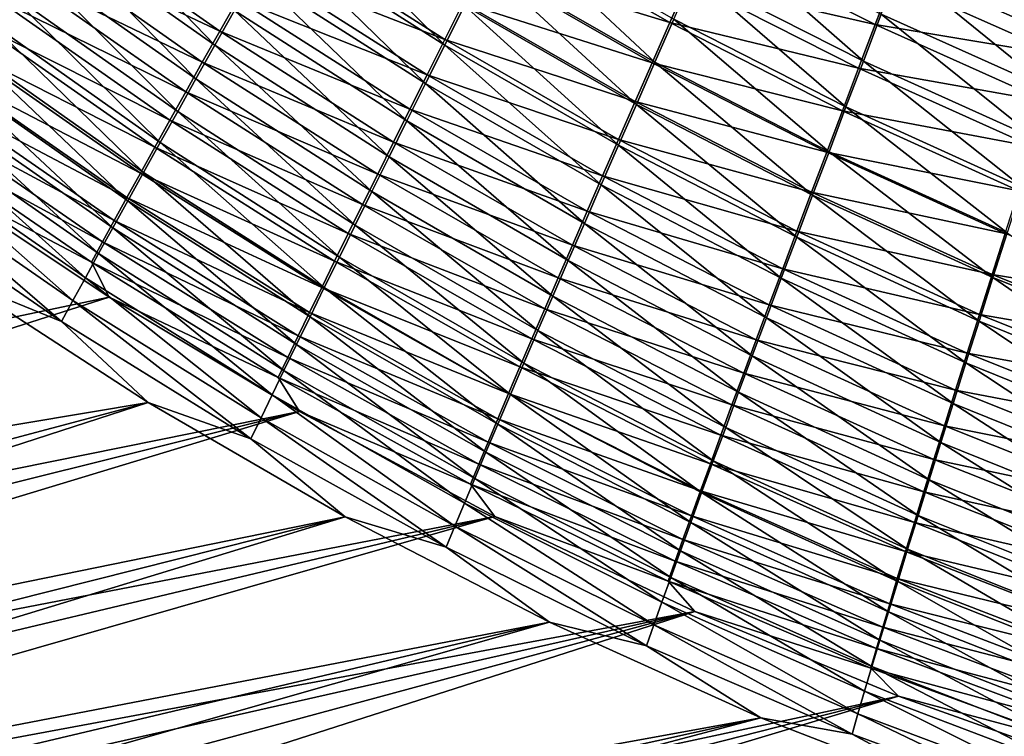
# Model space of a CAD drawing. Header units: metres. Extents: x -901 to 901, y -486 to 401.
# Tile 53 of 256: x -524 to -484, y -273 to -244. Entities that reach past the tile are written whole.
import ezdxf

# ---------------------------------------------------------------- set-up
doc = ezdxf.new("R2010")
doc.units = ezdxf.units.M

msp = doc.modelspace()

# ---------------------------------------------------------------- linework, layer by layer
at = {"layer": 'top0'}
for points in [[(-523.226624, -240.121307, -476.243011), (-522.350708, -238.736771, -477.757965), (-516.282898, -245.026184, -475.822083)], [(-522.350708, -238.736771, -477.757965), (-515.473999, -243.591385, -477.37973), (-516.282898, -245.026184, -475.822083)], [(-513.772522, -240.582535, -480.311249), (-512.88208, -239.012299, -481.681366), (-506.824066, -245.020935, -479.975922)], [(-512.88208, -239.012299, -481.681366), (-506.007782, -243.39267, -481.388672), (-506.824066, -245.020935, -479.975922)], [(-523.791077, -240.798141, -471.039154), (-516.085449, -244.449326, -472.150879), (-523.014832, -239.568848, -472.588776)], [(-523.014832, -239.568848, -472.588776), (-516.085449, -244.449326, -472.150879), (-515.341919, -243.130615, -473.689087)], [(-488.111511, -241.778336, -487.127808), (-487.342499, -239.768585, -488.178589), (-481.150574, -244.867645, -486.963806)], [(-487.342499, -239.768585, -488.178589), (-480.477081, -242.786377, -488.055115), (-481.150574, -244.867645, -486.963806)], [(-524.072205, -241.460434, -474.670471), (-523.226624, -240.121307, -476.243011), (-517.062439, -246.412064, -474.205627)], [(-523.226624, -240.121307, -476.243011), (-516.282898, -245.026184, -475.822083), (-517.062439, -246.412064, -474.205627)], [(-505.29007, -241.731857, -478.99054), (-497.563904, -244.092087, -480.00415), (-504.488525, -240.140137, -480.270081)], [(-505.16745, -241.719772, -482.733337), (-504.304138, -240.004333, -484.008057), (-498.178925, -245.724518, -482.44928)], [(-504.488525, -240.140137, -480.270081), (-497.563904, -244.092087, -480.00415), (-496.817291, -242.400177, -481.258026)], [(-504.304138, -240.004333, -484.008057), (-497.396332, -243.946442, -483.766998), (-498.178925, -245.724518, -482.44928)], [(-514.636841, -242.109528, -478.87677), (-513.772522, -240.582535, -480.311249), (-507.615356, -246.602524, -478.497101)], [(-514.570435, -241.765381, -475.171387), (-506.823456, -244.786087, -476.239014), (-513.772034, -240.355438, -476.595947)], [(-513.772522, -240.582535, -480.311249), (-506.824066, -245.020935, -479.975922), (-507.615356, -246.602524, -478.497101)], [(-513.772034, -240.355438, -476.595947), (-506.823456, -244.786087, -476.239014), (-506.068695, -243.281158, -477.64621)], [(-496.592957, -242.124893, -485.011017), (-495.769958, -240.262466, -486.17984), (-489.599304, -245.679123, -484.784821)], [(-495.769958, -240.262466, -486.17984), (-488.864136, -243.749435, -485.996002), (-489.599304, -245.679123, -484.784821)], [(-524.536255, -241.980911, -469.43808), (-516.799988, -245.719696, -470.558472), (-523.791077, -240.798141, -471.039154)], [(-523.791077, -240.798141, -471.039154), (-516.799988, -245.719696, -470.558472), (-516.085449, -244.449326, -472.150879)], [(-496.817291, -242.400177, -481.258026), (-489.114594, -244.175537, -482.230927), (-496.050903, -240.666946, -482.441742)], [(-496.050903, -240.666946, -482.441742), (-489.114594, -244.175537, -482.230927), (-488.413116, -242.339294, -483.383392)], [(-524.88623, -242.752411, -473.042084), (-524.072205, -241.460434, -474.670471), (-517.811646, -247.747101, -472.532257)], [(-524.072205, -241.460434, -474.670471), (-517.062439, -246.412064, -474.205627), (-517.811646, -247.747101, -472.532257)], [(-515.341919, -243.130615, -473.689087), (-507.553406, -246.244705, -474.770874), (-514.570435, -241.765381, -475.171387)], [(-514.570435, -241.765381, -475.171387), (-507.553406, -246.244705, -474.770874), (-506.823456, -244.786087, -476.239014)], [(-506.068695, -243.281158, -477.64621), (-498.289642, -245.740295, -478.681702), (-505.29007, -241.731857, -478.99054)], [(-506.007782, -243.39267, -481.388672), (-505.16745, -241.719772, -482.733337), (-498.939667, -247.45665, -481.059509)], [(-505.29007, -241.731857, -478.99054), (-498.289642, -245.740295, -478.681702), (-497.563904, -244.092087, -480.00415)], [(-505.16745, -241.719772, -482.733337), (-498.178925, -245.724518, -482.44928), (-498.939667, -247.45665, -481.059509)], [(-488.864136, -243.749435, -485.996002), (-488.111511, -241.778336, -487.127808), (-481.808838, -246.907104, -485.788452)], [(-488.111511, -241.778336, -487.127808), (-481.150574, -244.867645, -486.963806), (-481.808838, -246.907104, -485.788452)], [(-525.249329, -243.115524, -467.787384), (-517.484558, -246.939926, -468.913727), (-524.536255, -241.980911, -469.43808)], [(-524.536255, -241.980911, -469.43808), (-517.484558, -246.939926, -468.913727), (-516.799988, -245.719696, -470.558472)], [(-515.473999, -243.591385, -477.37973), (-514.636841, -242.109528, -478.87677), (-508.380554, -248.135406, -476.954224)], [(-514.636841, -242.109528, -478.87677), (-507.615356, -246.602524, -478.497101), (-508.380554, -248.135406, -476.954224)], [(-497.396332, -243.946442, -483.766998), (-496.592957, -242.124893, -485.011017), (-490.315948, -247.564606, -483.495911)], [(-496.592957, -242.124893, -485.011017), (-489.599304, -245.679123, -484.784821), (-490.315948, -247.564606, -483.495911)], [(-497.563904, -244.092087, -480.00415), (-489.798401, -245.969757, -481.004486), (-496.817291, -242.400177, -481.258026)], [(-496.817291, -242.400177, -481.258026), (-489.798401, -245.969757, -481.004486), (-489.114594, -244.175537, -482.230927)], [(-489.114594, -244.175537, -482.230927), (-481.412079, -245.45546, -483.190369), (-488.413116, -242.339294, -483.383392)], [(-488.413116, -242.339294, -483.383392), (-481.412079, -245.45546, -483.190369), (-480.783844, -243.514618, -484.308777)], [(-525.667664, -243.995438, -471.35965), (-524.88623, -242.752411, -473.042084), (-518.529297, -249.029388, -470.803864)], [(-524.88623, -242.752411, -473.042084), (-517.811646, -247.747101, -472.532257), (-518.529297, -249.029388, -470.803864)], [(-525.929321, -244.200546, -466.089661), (-518.138184, -248.108276, -467.218506), (-525.249329, -243.115524, -467.787384)], [(-525.249329, -243.115524, -467.787384), (-518.138184, -248.108276, -467.218506), (-517.484558, -246.939926, -468.913727)], [(-516.085449, -244.449326, -472.150879), (-508.257568, -247.655075, -473.243622), (-515.341919, -243.130615, -473.689087)], [(-515.341919, -243.130615, -473.689087), (-508.257568, -247.655075, -473.243622), (-507.553406, -246.244705, -474.770874)], [(-506.824066, -245.020935, -479.975922), (-506.007782, -243.39267, -481.388672), (-499.677521, -249.140564, -479.599701)], [(-506.823456, -244.786087, -476.239014), (-498.993622, -247.342667, -477.292603), (-506.068695, -243.281158, -477.64621)], [(-506.068695, -243.281158, -477.64621), (-498.993622, -247.342667, -477.292603), (-498.289642, -245.740295, -478.681702)], [(-506.007782, -243.39267, -481.388672), (-498.939667, -247.45665, -481.059509), (-499.677521, -249.140564, -479.599701)], [(-516.282898, -245.026184, -475.822083), (-515.473999, -243.591385, -477.37973), (-509.118713, -249.617554, -475.349274)], [(-515.473999, -243.591385, -477.37973), (-508.380554, -248.135406, -476.954224), (-509.118713, -249.617554, -475.349274)], [(-489.599304, -245.679123, -484.784821), (-488.864136, -243.749435, -485.996002), (-482.450867, -248.901764, -484.530853)], [(-488.864136, -243.749435, -485.996002), (-481.808838, -246.907104, -485.788452), (-482.450867, -248.901764, -484.530853)], [(-526.575439, -245.234619, -464.347626), (-518.759949, -249.223236, -465.475616), (-525.929321, -244.200546, -466.089661)], [(-526.415283, -245.187805, -469.625122), (-525.667664, -243.995438, -471.35965), (-519.214478, -250.257111, -469.022491)], [(-525.929321, -244.200546, -466.089661), (-518.759949, -249.223236, -465.475616), (-518.138184, -248.108276, -467.218506)], [(-525.667664, -243.995438, -471.35965), (-518.529297, -249.029388, -470.803864), (-519.214478, -250.257111, -469.022491)], [(-498.289642, -245.740295, -478.681702), (-490.463593, -247.719299, -479.705627), (-497.563904, -244.092087, -480.00415)], [(-498.178925, -245.724518, -482.44928), (-497.396332, -243.946442, -483.766998), (-491.013031, -249.403107, -482.13092)], [(-497.563904, -244.092087, -480.00415), (-490.463593, -247.719299, -479.705627), (-489.798401, -245.969757, -481.004486)], [(-497.396332, -243.946442, -483.766998), (-490.315948, -247.564606, -483.495911), (-491.013031, -249.403107, -482.13092)], [(-489.798401, -245.969757, -481.004486), (-482.024841, -247.353699, -481.993683), (-489.114594, -244.175537, -482.230927)], [(-489.114594, -244.175537, -482.230927), (-482.024841, -247.353699, -481.993683), (-481.412079, -245.45546, -483.190369)], [(-516.799988, -245.719696, -470.558472), (-508.934937, -249.015289, -471.65921), (-516.085449, -244.449326, -472.150879)], [(-516.085449, -244.449326, -472.150879), (-508.934937, -249.015289, -471.65921), (-508.257568, -247.655075, -473.243622)], [(-517.062439, -246.412064, -474.205627), (-516.282898, -245.026184, -475.822083), (-509.828766, -251.046921, -473.684235)], [(-516.282898, -245.026184, -475.822083), (-509.118713, -249.617554, -475.349274), (-509.828766, -251.046921, -473.684235)], [(-507.615356, -246.602524, -478.497101), (-506.824066, -245.020935, -479.975922), (-500.391571, -250.774094, -478.071991)], [(-507.553406, -246.244705, -474.770874), (-499.674896, -248.897125, -475.838928), (-506.823456, -244.786087, -476.239014)], [(-506.824066, -245.020935, -479.975922), (-499.677521, -249.140564, -479.599701), (-500.391571, -250.774094, -478.071991)], [(-506.823456, -244.786087, -476.239014), (-499.674896, -248.897125, -475.838928), (-498.993622, -247.342667, -477.292603)], [(-527.186829, -246.216354, -462.563995), (-519.349121, -250.283371, -463.687897), (-526.575439, -245.234619, -464.347626)], [(-527.128296, -246.328033, -467.841156), (-526.415283, -245.187805, -469.625122), (-519.866272, -251.428696, -467.190979)], [(-526.575439, -245.234619, -464.347626), (-519.349121, -250.283371, -463.687897), (-518.759949, -249.223236, -465.475616)], [(-526.415283, -245.187805, -469.625122), (-519.214478, -250.257111, -469.022491), (-519.866272, -251.428696, -467.190979)], [(-517.484558, -246.939926, -468.913727), (-509.584564, -250.32338, -470.019531), (-516.799988, -245.719696, -470.558472)], [(-516.799988, -245.719696, -470.558472), (-509.584564, -250.32338, -470.019531), (-508.934937, -249.015289, -471.65921)], [(-498.993622, -247.342667, -477.292603), (-491.109131, -249.421616, -478.335999), (-498.289642, -245.740295, -478.681702)], [(-498.939667, -247.45665, -481.059509), (-498.178925, -245.724518, -482.44928), (-491.689545, -251.191956, -480.691589)], [(-498.289642, -245.740295, -478.681702), (-491.109131, -249.421616, -478.335999), (-490.463593, -247.719299, -479.705627)], [(-498.178925, -245.724518, -482.44928), (-491.013031, -249.403107, -482.13092), (-491.689545, -251.191956, -480.691589)], [(-490.315948, -247.564606, -483.495911), (-489.599304, -245.679123, -484.784821), (-483.075714, -250.848648, -483.19278)], [(-489.599304, -245.679123, -484.784821), (-482.450867, -248.901764, -484.530853), (-483.075714, -250.848648, -483.19278)], [(-527.762573, -247.144394, -460.741486), (-519.904846, -251.287231, -461.858215), (-527.186829, -246.216354, -462.563995)], [(-527.186829, -246.216354, -462.563995), (-519.904846, -251.287231, -461.858215), (-519.349121, -250.283371, -463.687897)], [(-508.257568, -247.655075, -473.243622), (-500.33255, -250.401627, -474.322693), (-507.553406, -246.244705, -474.770874)], [(-507.553406, -246.244705, -474.770874), (-500.33255, -250.401627, -474.322693), (-499.674896, -248.897125, -475.838928)], [(-490.463593, -247.719299, -479.705627), (-482.621216, -249.206497, -480.720428), (-489.798401, -245.969757, -481.004486)], [(-489.798401, -245.969757, -481.004486), (-482.621216, -249.206497, -480.720428), (-482.024841, -247.353699, -481.993683)], [(-527.805725, -247.414642, -466.01062), (-527.128296, -246.328033, -467.841156), (-520.483826, -252.542587, -465.312408)], [(-527.128296, -246.328033, -467.841156), (-519.866272, -251.428696, -467.190979), (-520.483826, -252.542587, -465.312408)], [(-517.811646, -247.747101, -472.532257), (-517.062439, -246.412064, -474.205627), (-510.509705, -252.421494, -471.961121)], [(-517.062439, -246.412064, -474.205627), (-509.828766, -251.046921, -473.684235), (-510.509705, -252.421494, -471.961121)], [(-508.380554, -248.135406, -476.954224), (-507.615356, -246.602524, -478.497101), (-501.080872, -252.355057, -476.478577)], [(-507.615356, -246.602524, -478.497101), (-500.391571, -250.774094, -478.071991), (-501.080872, -252.355057, -476.478577)], [(-518.138184, -248.108276, -467.218506), (-510.205475, -251.577438, -468.326477), (-517.484558, -246.939926, -468.913727)], [(-517.484558, -246.939926, -468.913727), (-510.205475, -251.577438, -468.326477), (-509.584564, -250.32338, -470.019531)], [(-528.446655, -248.446228, -464.136414), (-527.805725, -247.414642, -466.01062), (-521.066345, -253.597305, -463.389771)], [(-528.301941, -248.017349, -458.882874), (-520.426392, -252.233383, -459.989532), (-527.762573, -247.144394, -460.741486)], [(-527.805725, -247.414642, -466.01062), (-520.483826, -252.542587, -465.312408), (-521.066345, -253.597305, -463.389771)], [(-527.762573, -247.144394, -460.741486), (-520.426392, -252.233383, -459.989532), (-519.904846, -251.287231, -461.858215)], [(-499.677521, -249.140564, -479.599701), (-498.939667, -247.45665, -481.059509), (-492.344543, -252.928711, -479.180084)], [(-499.674896, -248.897125, -475.838928), (-491.734192, -251.074417, -476.897736), (-498.993622, -247.342667, -477.292603)], [(-498.993622, -247.342667, -477.292603), (-491.734192, -251.074417, -476.897736), (-491.109131, -249.421616, -478.335999)], [(-498.939667, -247.45665, -481.059509), (-491.689545, -251.191956, -480.691589), (-492.344543, -252.928711, -479.180084)], [(-518.529297, -249.029388, -470.803864), (-517.811646, -247.747101, -472.532257), (-511.160522, -253.739212, -470.181946)], [(-517.811646, -247.747101, -472.532257), (-510.509705, -252.421494, -471.961121), (-511.160522, -253.739212, -470.181946)], [(-508.934937, -249.015289, -471.65921), (-500.965729, -251.854065, -472.745911), (-508.257568, -247.655075, -473.243622)], [(-508.257568, -247.655075, -473.243622), (-500.965729, -251.854065, -472.745911), (-500.33255, -250.401627, -474.322693)], [(-491.109131, -249.421616, -478.335999), (-483.200317, -251.011002, -479.372284), (-490.463593, -247.719299, -479.705627)], [(-491.013031, -249.403107, -482.13092), (-490.315948, -247.564606, -483.495911), (-483.682465, -252.744736, -481.776031)], [(-490.463593, -247.719299, -479.705627), (-483.200317, -251.011002, -479.372284), (-482.621216, -249.206497, -480.720428)], [(-490.315948, -247.564606, -483.495911), (-483.075714, -250.848648, -483.19278), (-483.682465, -252.744736, -481.776031)], [(-528.804016, -248.833862, -456.990875), (-520.912964, -253.120361, -458.084686), (-528.301941, -248.017349, -458.882874)], [(-528.301941, -248.017349, -458.882874), (-520.912964, -253.120361, -458.084686), (-520.426392, -252.233383, -459.989532)], [(-518.759949, -249.223236, -465.475616), (-510.796783, -252.775589, -466.582153), (-518.138184, -248.108276, -467.218506)], [(-518.138184, -248.108276, -467.218506), (-510.796783, -252.775589, -466.582153), (-510.205475, -251.577438, -468.326477)], [(-509.118713, -249.617554, -475.349274), (-508.380554, -248.135406, -476.954224), (-501.744446, -253.881271, -474.821533)], [(-508.380554, -248.135406, -476.954224), (-501.080872, -252.355057, -476.478577), (-501.744446, -253.881271, -474.821533)], [(-529.050293, -249.421326, -462.221405), (-528.446655, -248.446228, -464.136414), (-521.612976, -254.591324, -461.426147)], [(-528.446655, -248.446228, -464.136414), (-521.066345, -253.597305, -463.389771), (-521.612976, -254.591324, -461.426147)], [(-528.229431, -250.324661, -454.941284), (-521.36377, -253.946762, -456.146606), (-528.804016, -248.833862, -456.990875)], [(-528.804016, -248.833862, -456.990875), (-521.36377, -253.946762, -456.146606), (-520.912964, -253.120361, -458.084686)], [(-519.214478, -250.257111, -469.022491), (-518.529297, -249.029388, -470.803864), (-511.780243, -254.998138, -468.348907)], [(-518.529297, -249.029388, -470.803864), (-511.160522, -253.739212, -470.181946), (-511.780243, -254.998138, -468.348907)], [(-509.584564, -250.32338, -470.019531), (-501.573486, -253.25238, -471.110657), (-508.934937, -249.015289, -471.65921)], [(-508.934937, -249.015289, -471.65921), (-501.573486, -253.25238, -471.110657), (-500.965729, -251.854065, -472.745911)], [(-500.391571, -250.774094, -478.071991), (-499.677521, -249.140564, -479.599701), (-492.977173, -254.611069, -477.598755)], [(-500.33255, -250.401627, -474.322693), (-492.337921, -252.675491, -475.393005), (-499.674896, -248.897125, -475.838928)], [(-499.677521, -249.140564, -479.599701), (-492.344543, -252.928711, -479.180084), (-492.977173, -254.611069, -477.598755)], [(-499.674896, -248.897125, -475.838928), (-492.337921, -252.675491, -475.393005), (-491.734192, -251.074417, -476.897736)], [(-529.615662, -250.338501, -460.268433), (-529.050293, -249.421326, -462.221405), (-522.122864, -255.523132, -459.424561)], [(-529.050293, -249.421326, -462.221405), (-521.612976, -254.591324, -461.426147), (-522.122864, -255.523132, -459.424561)], [(-519.349121, -250.283371, -463.687897), (-511.357666, -253.916245, -464.789429), (-518.759949, -249.223236, -465.475616)], [(-518.759949, -249.223236, -465.475616), (-511.357666, -253.916245, -464.789429), (-510.796783, -252.775589, -466.582153)], [(-491.734192, -251.074417, -476.897736), (-483.76123, -252.76445, -477.95105), (-491.109131, -249.421616, -478.335999)], [(-491.689545, -251.191956, -480.691589), (-491.013031, -249.403107, -482.13092), (-484.270111, -254.587143, -480.28244)], [(-491.109131, -249.421616, -478.335999), (-483.76123, -252.76445, -477.95105), (-483.200317, -251.011002, -479.372284)], [(-491.013031, -249.403107, -482.13092), (-483.682465, -252.744736, -481.776031), (-484.270111, -254.587143, -480.28244)], [(-509.828766, -251.046921, -473.684235), (-509.118713, -249.617554, -475.349274), (-502.381378, -255.350586, -473.103058)], [(-509.118713, -249.617554, -475.349274), (-501.744446, -253.881271, -474.821533), (-502.381378, -255.350586, -473.103058)], [(-520.639526, -255.390823, -454.014771), (-528.229431, -250.324661, -454.941284), (-581.860901, -268.247284, -353.52475)], [(-530.141907, -251.196289, -458.280426), (-529.615662, -250.338501, -460.268433), (-522.595215, -256.391205, -457.388031)], [(-529.615662, -250.338501, -460.268433), (-522.122864, -255.523132, -459.424561), (-522.595215, -256.391205, -457.388031)], [(-528.229431, -250.324661, -454.941284), (-520.639526, -255.390823, -454.014771), (-521.36377, -253.946762, -456.146606)], [(-519.904846, -251.287231, -461.858215), (-511.88739, -254.99791, -462.951355), (-519.349121, -250.283371, -463.687897)], [(-519.866272, -251.428696, -467.190979), (-519.214478, -250.257111, -469.022491), (-512.368042, -256.196625, -466.465027)], [(-519.349121, -250.283371, -463.687897), (-511.88739, -254.99791, -462.951355), (-511.357666, -253.916245, -464.789429)], [(-519.214478, -250.257111, -469.022491), (-511.780243, -254.998138, -468.348907), (-512.368042, -256.196625, -466.465027)], [(-510.205475, -251.577438, -468.326477), (-502.154938, -254.594513, -469.418915), (-509.584564, -250.32338, -470.019531)], [(-509.584564, -250.32338, -470.019531), (-502.154938, -254.594513, -469.418915), (-501.573486, -253.25238, -471.110657)], [(-500.965729, -251.854065, -472.745911), (-492.919495, -254.222595, -473.824005), (-500.33255, -250.401627, -474.322693)], [(-500.33255, -250.401627, -474.322693), (-492.919495, -254.222595, -473.824005), (-492.337921, -252.675491, -475.393005)], [(-510.509705, -252.421494, -471.961121), (-509.828766, -251.046921, -473.684235), (-502.990723, -256.760803, -471.325256)], [(-509.828766, -251.046921, -473.684235), (-502.381378, -255.350586, -473.103058), (-502.990723, -256.760803, -471.325256)], [(-501.080872, -252.355057, -476.478577), (-500.391571, -250.774094, -478.071991), (-493.586578, -256.236694, -475.94989)], [(-500.391571, -250.774094, -478.071991), (-492.977173, -254.611069, -477.598755), (-493.586578, -256.236694, -475.94989)], [(-492.337921, -252.675491, -475.393005), (-484.303162, -254.464386, -476.458984), (-491.734192, -251.074417, -476.897736)], [(-491.734192, -251.074417, -476.897736), (-484.303162, -254.464386, -476.458984), (-483.76123, -252.76445, -477.95105)], [(-522.595215, -256.391205, -457.388031), (-526.829712, -254.661621, -455.796265), (-530.141907, -251.196289, -458.280426)], [(-520.483826, -252.542587, -465.312408), (-519.866272, -251.428696, -467.190979), (-512.923218, -257.333038, -464.533508)], [(-520.426392, -252.233383, -459.989532), (-512.385254, -256.019073, -461.071045), (-519.904846, -251.287231, -461.858215)], [(-519.904846, -251.287231, -461.858215), (-512.385254, -256.019073, -461.071045), (-511.88739, -254.99791, -462.951355)], [(-519.866272, -251.428696, -467.190979), (-512.368042, -256.196625, -466.465027), (-512.923218, -257.333038, -464.533508)], [(-510.796783, -252.775589, -466.582153), (-502.709167, -255.878387, -467.672791), (-510.205475, -251.577438, -468.326477)], [(-510.205475, -251.577438, -468.326477), (-502.709167, -255.878387, -467.672791), (-502.154938, -254.594513, -469.418915)], [(-492.344543, -252.928711, -479.180084), (-491.689545, -251.191956, -480.691589), (-484.83786, -256.373291, -478.714447)], [(-491.689545, -251.191956, -480.691589), (-484.270111, -254.587143, -480.28244), (-484.83786, -256.373291, -478.714447)], [(-501.573486, -253.25238, -471.110657), (-493.478088, -255.713547, -472.192932), (-500.965729, -251.854065, -472.745911)], [(-500.965729, -251.854065, -472.745911), (-493.478088, -255.713547, -472.192932), (-492.919495, -254.222595, -473.824005)], [(-520.912964, -253.120361, -458.084686), (-512.850525, -256.97821, -459.151581), (-520.426392, -252.233383, -459.989532)], [(-520.426392, -252.233383, -459.989532), (-512.850525, -256.97821, -459.151581), (-512.385254, -256.019073, -461.071045)], [(-501.744446, -253.881271, -474.821533), (-501.080872, -252.355057, -476.478577), (-494.171844, -257.803223, -474.235779)], [(-501.080872, -252.355057, -476.478577), (-493.586578, -256.236694, -475.94989), (-494.171844, -257.803223, -474.235779)], [(-521.066345, -253.597305, -463.389771), (-520.483826, -252.542587, -465.312408), (-513.444885, -258.405792, -462.557648)], [(-520.483826, -252.542587, -465.312408), (-512.923218, -257.333038, -464.533508), (-513.444885, -258.405792, -462.557648)], [(-511.357666, -253.916245, -464.789429), (-503.235321, -257.10202, -465.874481), (-510.796783, -252.775589, -466.582153)], [(-511.160522, -253.739212, -470.181946), (-510.509705, -252.421494, -471.961121), (-503.571472, -258.109741, -469.490265)], [(-510.796783, -252.775589, -466.582153), (-503.235321, -257.10202, -465.874481), (-502.709167, -255.878387, -467.672791)], [(-510.509705, -252.421494, -471.961121), (-502.990723, -256.760803, -471.325256), (-503.571472, -258.109741, -469.490265)], [(-492.919495, -254.222595, -473.824005), (-484.825409, -256.108459, -474.898468), (-492.337921, -252.675491, -475.393005)], [(-492.337921, -252.675491, -475.393005), (-484.825409, -256.108459, -474.898468), (-484.303162, -254.464386, -476.458984)], [(-484.303162, -254.464386, -476.458984), (-476.258667, -255.757416, -477.524445), (-483.76123, -252.76445, -477.95105)], [(-484.270111, -254.587143, -480.28244), (-483.682465, -252.744736, -481.776031), (-476.694061, -257.630798, -479.829681)], [(-521.36377, -253.946762, -456.146606), (-513.28241, -257.87381, -457.196014), (-520.912964, -253.120361, -458.084686)], [(-520.912964, -253.120361, -458.084686), (-513.28241, -257.87381, -457.196014), (-512.850525, -256.97821, -459.151581)], [(-492.977173, -254.611069, -477.598755), (-492.344543, -252.928711, -479.180084), (-485.384979, -258.100677, -477.074524)], [(-492.344543, -252.928711, -479.180084), (-484.83786, -256.373291, -478.714447), (-485.384979, -258.100677, -477.074524)], [(-521.612976, -254.591324, -461.426147), (-521.066345, -253.597305, -463.389771), (-513.932373, -259.41333, -460.540619)], [(-521.066345, -253.597305, -463.389771), (-513.444885, -258.405792, -462.557648), (-513.932373, -259.41333, -460.540619)], [(-502.154938, -254.594513, -469.418915), (-494.012848, -257.146088, -470.501953), (-501.573486, -253.25238, -471.110657)], [(-501.573486, -253.25238, -471.110657), (-494.012848, -257.146088, -470.501953), (-493.478088, -255.713547, -472.192932)], [(-520.639526, -255.390823, -454.014771), (-513.680298, -258.704346, -455.207428), (-521.36377, -253.946762, -456.146606)], [(-521.36377, -253.946762, -456.146606), (-513.680298, -258.704346, -455.207428), (-513.28241, -257.87381, -457.196014)], [(-511.88739, -254.99791, -462.951355), (-503.732666, -258.263733, -464.0271), (-511.357666, -253.916245, -464.789429)], [(-511.780243, -254.998138, -468.348907), (-511.160522, -253.739212, -470.181946), (-504.122772, -259.395294, -467.600494)], [(-511.357666, -253.916245, -464.789429), (-503.732666, -258.263733, -464.0271), (-503.235321, -257.10202, -465.874481)], [(-511.160522, -253.739212, -470.181946), (-503.571472, -258.109741, -469.490265), (-504.122772, -259.395294, -467.600494)], [(-502.381378, -255.350586, -473.103058), (-501.744446, -253.881271, -474.821533), (-494.732147, -259.30838, -472.458771)], [(-501.744446, -253.881271, -474.821533), (-494.171844, -257.803223, -474.235779), (-494.732147, -259.30838, -472.458771)], [(-493.478088, -255.713547, -472.192932), (-485.327179, -257.694275, -473.271851), (-492.919495, -254.222595, -473.824005)], [(-492.919495, -254.222595, -473.824005), (-485.327179, -257.694275, -473.271851), (-484.825409, -256.108459, -474.898468)], [(-526.829712, -254.661621, -455.796265), (-519.031982, -259.722626, -454.795502), (-583.460999, -270.520294, -354.721191)], [(-519.031982, -259.722626, -454.795502), (-526.829712, -254.661621, -455.796265), (-522.595215, -256.391205, -457.388031)], [(-522.122864, -255.523132, -459.424561), (-521.612976, -254.591324, -461.426147), (-514.384888, -260.354065, -458.485687)], [(-521.612976, -254.591324, -461.426147), (-513.932373, -259.41333, -460.540619), (-514.384888, -260.354065, -458.485687)], [(-502.709167, -255.878387, -467.672791), (-494.522949, -258.518066, -468.753296), (-502.154938, -254.594513, -469.418915)], [(-502.154938, -254.594513, -469.418915), (-494.522949, -258.518066, -468.753296), (-494.012848, -257.146088, -470.501953)], [(-493.586578, -256.236694, -475.94989), (-492.977173, -254.611069, -477.598755), (-485.910614, -259.766815, -475.365143)], [(-492.977173, -254.611069, -477.598755), (-485.384979, -258.100677, -477.074524), (-485.910614, -259.766815, -475.365143)], [(-484.83786, -256.373291, -478.714447), (-484.270111, -254.587143, -480.28244), (-477.170227, -259.462158, -478.200165)], [(-484.825409, -256.108459, -474.898468), (-476.713318, -257.50058, -475.973785), (-484.303162, -254.464386, -476.458984)], [(-484.303162, -254.464386, -476.458984), (-476.713318, -257.50058, -475.973785), (-476.258667, -255.757416, -477.524445)], [(-484.270111, -254.587143, -480.28244), (-476.694061, -257.630798, -479.829681), (-477.170227, -259.462158, -478.200165)], [(-512.385254, -256.019073, -461.071045), (-504.200562, -259.361938, -462.133881), (-511.88739, -254.99791, -462.951355)], [(-512.368042, -256.196625, -466.465027), (-511.780243, -254.998138, -468.348907), (-504.64389, -260.615753, -465.659149)], [(-511.88739, -254.99791, -462.951355), (-504.200562, -259.361938, -462.133881), (-503.732666, -258.263733, -464.0271)], [(-511.780243, -254.998138, -468.348907), (-504.122772, -259.395294, -467.600494), (-504.64389, -260.615753, -465.659149)], [(-520.639526, -255.390823, -454.014771), (-581.860901, -268.247284, -353.52475), (-574.237183, -272.496643, -353.682404)], [(-512.807922, -260.096436, -452.990753), (-520.639526, -255.390823, -454.014771), (-574.237183, -272.496643, -353.682404)], [(-522.595215, -256.391205, -457.388031), (-522.122864, -255.523132, -459.424561), (-514.801636, -261.226379, -456.396057)], [(-522.122864, -255.523132, -459.424561), (-514.384888, -260.354065, -458.485687), (-514.801636, -261.226379, -456.396057)], [(-520.639526, -255.390823, -454.014771), (-512.807922, -260.096436, -452.990753), (-513.680298, -258.704346, -455.207428)], [(-502.990723, -256.760803, -471.325256), (-502.381378, -255.350586, -473.103058), (-495.266541, -260.749786, -470.621124)], [(-502.381378, -255.350586, -473.103058), (-494.732147, -259.30838, -472.458771), (-495.266541, -260.749786, -470.621124)], [(-512.850525, -256.97821, -459.151581), (-504.638336, -260.395081, -460.198151), (-512.385254, -256.019073, -461.071045)], [(-512.385254, -256.019073, -461.071045), (-504.638336, -260.395081, -460.198151), (-504.200562, -259.361938, -462.133881)], [(-503.235321, -257.10202, -465.874481), (-495.007568, -259.827209, -466.949127), (-502.709167, -255.878387, -467.672791)], [(-502.709167, -255.878387, -467.672791), (-495.007568, -259.827209, -466.949127), (-494.522949, -258.518066, -468.753296)], [(-494.012848, -257.146088, -470.501953), (-485.807739, -259.219482, -471.581543), (-493.478088, -255.713547, -472.192932)], [(-493.478088, -255.713547, -472.192932), (-485.807739, -259.219482, -471.581543), (-485.327179, -257.694275, -473.271851)], [(-514.801636, -261.226379, -456.396057), (-519.031982, -259.722626, -454.795502), (-522.595215, -256.391205, -457.388031)], [(-512.923218, -257.333038, -464.533508), (-512.368042, -256.196625, -466.465027), (-505.134094, -261.76944, -463.669647)], [(-512.368042, -256.196625, -466.465027), (-504.64389, -260.615753, -465.659149), (-505.134094, -261.76944, -463.669647)], [(-494.171844, -257.803223, -474.235779), (-493.586578, -256.236694, -475.94989), (-486.414001, -261.369202, -473.588837)], [(-493.586578, -256.236694, -475.94989), (-485.910614, -259.766815, -475.365143), (-486.414001, -261.369202, -473.588837)], [(-485.384979, -258.100677, -477.074524), (-484.83786, -256.373291, -478.714447), (-477.627777, -261.230103, -476.49649)], [(-485.327179, -257.694275, -473.271851), (-477.150177, -259.18338, -474.352539), (-484.825409, -256.108459, -474.898468)], [(-484.83786, -256.373291, -478.714447), (-477.170227, -259.462158, -478.200165), (-477.627777, -261.230103, -476.49649)], [(-484.825409, -256.108459, -474.898468), (-477.150177, -259.18338, -474.352539), (-476.713318, -257.50058, -475.973785)], [(-503.571472, -258.109741, -469.490265), (-502.990723, -256.760803, -471.325256), (-495.774231, -262.125153, -468.725159)], [(-502.990723, -256.760803, -471.325256), (-495.266541, -260.749786, -470.621124), (-495.774231, -262.125153, -468.725159)], [(-513.28241, -257.87381, -457.196014), (-505.045349, -261.361603, -458.223175), (-512.850525, -256.97821, -459.151581)], [(-512.850525, -256.97821, -459.151581), (-505.045349, -261.361603, -458.223175), (-504.638336, -260.395081, -460.198151)], [(-503.732666, -258.263733, -464.0271), (-495.465881, -261.071411, -465.091858), (-503.235321, -257.10202, -465.874481)], [(-503.235321, -257.10202, -465.874481), (-495.465881, -261.071411, -465.091858), (-495.007568, -259.827209, -466.949127)], [(-494.522949, -258.518066, -468.753296), (-486.266357, -260.681702, -469.829834), (-494.012848, -257.146088, -470.501953)], [(-494.012848, -257.146088, -470.501953), (-486.266357, -260.681702, -469.829834), (-485.807739, -259.219482, -471.581543)], [(-513.444885, -258.405792, -462.557648), (-512.923218, -257.333038, -464.533508), (-505.592682, -262.854706, -461.635498)], [(-512.923218, -257.333038, -464.533508), (-505.134094, -261.76944, -463.669647), (-505.592682, -262.854706, -461.635498)], [(-513.680298, -258.704346, -455.207428), (-505.420898, -262.259888, -456.212219), (-513.28241, -257.87381, -457.196014)], [(-513.28241, -257.87381, -457.196014), (-505.420898, -262.259888, -456.212219), (-505.045349, -261.361603, -458.223175)], [(-494.732147, -259.30838, -472.458771), (-494.171844, -257.803223, -474.235779), (-486.894348, -262.905365, -471.748047)], [(-494.171844, -257.803223, -474.235779), (-486.414001, -261.369202, -473.588837), (-486.894348, -262.905365, -471.748047)], [(-485.807739, -259.219482, -471.581543), (-477.568604, -260.803314, -472.663269), (-485.327179, -257.694275, -473.271851)], [(-485.327179, -257.694275, -473.271851), (-477.568604, -260.803314, -472.663269), (-477.150177, -259.18338, -474.352539)], [(-513.932373, -259.41333, -460.540619), (-513.444885, -258.405792, -462.557648), (-506.019012, -263.869873, -459.56012)], [(-513.444885, -258.405792, -462.557648), (-505.592682, -262.854706, -461.635498), (-506.019012, -263.869873, -459.56012)], [(-504.200562, -259.361938, -462.133881), (-495.897308, -262.248932, -463.184845), (-503.732666, -258.263733, -464.0271)], [(-504.122772, -259.395294, -467.600494), (-503.571472, -258.109741, -469.490265), (-496.254333, -263.43222, -466.773468)], [(-503.732666, -258.263733, -464.0271), (-495.897308, -262.248932, -463.184845), (-495.465881, -261.071411, -465.091858)], [(-503.571472, -258.109741, -469.490265), (-495.774231, -262.125153, -468.725159), (-496.254333, -263.43222, -466.773468)], [(-485.910614, -259.766815, -475.365143), (-485.384979, -258.100677, -477.074524), (-478.065948, -262.931915, -474.721375)], [(-485.384979, -258.100677, -477.074524), (-477.627777, -261.230103, -476.49649), (-478.065948, -262.931915, -474.721375)], [(-512.807922, -260.096436, -452.990753), (-505.764374, -263.088379, -454.168579), (-513.680298, -258.704346, -455.207428)], [(-513.680298, -258.704346, -455.207428), (-505.764374, -263.088379, -454.168579), (-505.420898, -262.259888, -456.212219)], [(-495.007568, -259.827209, -466.949127), (-486.70224, -262.078552, -468.019196), (-494.522949, -258.518066, -468.753296)], [(-494.522949, -258.518066, -468.753296), (-486.70224, -262.078552, -468.019196), (-486.266357, -260.681702, -469.829834)], [(-486.266357, -260.681702, -469.829834), (-477.967896, -262.357849, -470.9086), (-485.807739, -259.219482, -471.581543)], [(-485.807739, -259.219482, -471.581543), (-477.967896, -262.357849, -470.9086), (-477.568604, -260.803314, -472.663269)], [(-514.384888, -260.354065, -458.485687), (-513.932373, -259.41333, -460.540619), (-506.412354, -264.813293, -457.446991)], [(-513.932373, -259.41333, -460.540619), (-506.019012, -263.869873, -459.56012), (-506.412354, -264.813293, -457.446991)], [(-504.64389, -260.615753, -465.659149), (-504.122772, -259.395294, -467.600494), (-496.706238, -264.669159, -464.76944)], [(-504.638336, -260.395081, -460.198151), (-496.301239, -263.358154, -461.231537), (-504.200562, -259.361938, -462.133881)], [(-504.200562, -259.361938, -462.133881), (-496.301239, -263.358154, -461.231537), (-495.897308, -262.248932, -463.184845)], [(-504.122772, -259.395294, -467.600494), (-496.254333, -263.43222, -466.773468), (-496.706238, -264.669159, -464.76944)], [(-495.266541, -260.749786, -470.621124), (-494.732147, -259.30838, -472.458771), (-487.350891, -264.372803, -469.845306)], [(-494.732147, -259.30838, -472.458771), (-486.894348, -262.905365, -471.748047), (-487.350891, -264.372803, -469.845306)], [(-519.031982, -259.722626, -454.795502), (-575.769043, -274.84024, -354.826172), (-583.460999, -270.520294, -354.721191)], [(-575.769043, -274.84024, -354.826172), (-519.031982, -259.722626, -454.795502), (-571.843384, -276.856934, -354.879425)], [(-519.031982, -259.722626, -454.795502), (-510.928345, -264.434814, -453.677765), (-571.843384, -276.856934, -354.879425)], [(-510.928345, -264.434814, -453.677765), (-519.031982, -259.722626, -454.795502), (-514.801636, -261.226379, -456.396057)], [(-495.465881, -261.071411, -465.091858), (-487.114685, -263.407715, -466.151917), (-495.007568, -259.827209, -466.949127)], [(-495.007568, -259.827209, -466.949127), (-487.114685, -263.407715, -466.151917), (-486.70224, -262.078552, -468.019196)], [(-486.414001, -261.369202, -473.588837), (-485.910614, -259.766815, -475.365143), (-478.48407, -264.564972, -472.877502)], [(-485.910614, -259.766815, -475.365143), (-478.065948, -262.931915, -474.721375), (-478.48407, -264.564972, -472.877502)], [(-574.237183, -272.496643, -353.682404), (-570.351135, -274.477325, -353.76355), (-512.807922, -260.096436, -452.990753)], [(-570.351135, -274.477325, -353.76355), (-566.419128, -276.360199, -353.846191), (-512.807922, -260.096436, -452.990753)], [(-512.807922, -260.096436, -452.990753), (-566.419128, -276.360199, -353.846191), (-504.763855, -264.418213, -451.868317)], [(-514.801636, -261.226379, -456.396057), (-514.384888, -260.354065, -458.485687), (-506.772003, -265.683319, -455.29953)], [(-514.384888, -260.354065, -458.485687), (-506.412354, -264.813293, -457.446991), (-506.772003, -265.683319, -455.29953)], [(-512.807922, -260.096436, -452.990753), (-504.763855, -264.418213, -451.868317), (-505.764374, -263.088379, -454.168579)], [(-505.045349, -261.361603, -458.223175), (-496.677063, -264.3974, -459.235474), (-504.638336, -260.395081, -460.198151)], [(-504.638336, -260.395081, -460.198151), (-496.677063, -264.3974, -459.235474), (-496.301239, -263.358154, -461.231537)], [(-505.134094, -261.76944, -463.669647), (-504.64389, -260.615753, -465.659149), (-497.129272, -265.834259, -462.716797)], [(-504.64389, -260.615753, -465.659149), (-496.706238, -264.669159, -464.76944), (-497.129272, -265.834259, -462.716797)], [(-495.774231, -262.125153, -468.725159), (-495.266541, -260.749786, -470.621124), (-487.782837, -265.769043, -467.883087)], [(-495.266541, -260.749786, -470.621124), (-487.350891, -264.372803, -469.845306), (-487.782837, -265.769043, -467.883087)], [(-486.70224, -262.078552, -468.019196), (-478.347412, -263.844452, -469.091064), (-486.266357, -260.681702, -469.829834)], [(-486.266357, -260.681702, -469.829834), (-478.347412, -263.844452, -469.091064), (-477.967896, -262.357849, -470.9086)], [(-506.772003, -265.683319, -455.29953), (-510.928345, -264.434814, -453.677765), (-514.801636, -261.226379, -456.396057)], [(-495.897308, -262.248932, -463.184845), (-487.50293, -264.66687, -464.230652), (-495.465881, -261.071411, -465.091858)], [(-495.465881, -261.071411, -465.091858), (-487.50293, -264.66687, -464.230652), (-487.114685, -263.407715, -466.151917)], [(-505.420898, -262.259888, -456.212219), (-497.024231, -265.365051, -457.200165), (-505.045349, -261.361603, -458.223175)], [(-505.045349, -261.361603, -458.223175), (-497.024231, -265.365051, -457.200165), (-496.677063, -264.3974, -459.235474)], [(-486.894348, -262.905365, -471.748047), (-486.414001, -261.369202, -473.588837), (-478.8815, -266.126617, -470.96759)], [(-486.414001, -261.369202, -473.588837), (-478.48407, -264.564972, -472.877502), (-478.8815, -266.126617, -470.96759)], [(-505.592682, -262.854706, -461.635498), (-505.134094, -261.76944, -463.669647), (-497.522858, -266.925812, -460.619263)], [(-505.134094, -261.76944, -463.669647), (-497.129272, -265.834259, -462.716797), (-497.522858, -266.925812, -460.619263)], [(-487.114685, -263.407715, -466.151917), (-478.706543, -265.260559, -467.213226), (-486.70224, -262.078552, -468.019196)], [(-486.70224, -262.078552, -468.019196), (-478.706543, -265.260559, -467.213226), (-478.347412, -263.844452, -469.091064)], [(-505.764374, -263.088379, -454.168579), (-497.342133, -266.25946, -455.12915), (-505.420898, -262.259888, -456.212219)], [(-505.420898, -262.259888, -456.212219), (-497.342133, -266.25946, -455.12915), (-497.024231, -265.365051, -457.200165)], [(-496.301239, -263.358154, -461.231537), (-487.866486, -265.854248, -462.258942), (-495.897308, -262.248932, -463.184845)], [(-496.254333, -263.43222, -466.773468), (-495.774231, -262.125153, -468.725159), (-488.189423, -267.091675, -465.864136)], [(-495.897308, -262.248932, -463.184845), (-487.866486, -265.854248, -462.258942), (-487.50293, -264.66687, -464.230652)], [(-495.774231, -262.125153, -468.725159), (-487.782837, -265.769043, -467.883087), (-488.189423, -267.091675, -465.864136)], [(-506.019012, -263.869873, -459.56012), (-505.592682, -262.854706, -461.635498), (-497.886383, -267.942047, -458.48053)], [(-505.592682, -262.854706, -461.635498), (-497.522858, -266.925812, -460.619263), (-497.886383, -267.942047, -458.48053)], [(-487.350891, -264.372803, -469.845306), (-486.894348, -262.905365, -471.748047), (-479.257507, -267.614166, -468.994324)], [(-486.894348, -262.905365, -471.748047), (-478.8815, -266.126617, -470.96759), (-479.257507, -267.614166, -468.994324)], [(-504.763855, -264.418213, -451.868317), (-497.630188, -267.07901, -453.02594), (-505.764374, -263.088379, -454.168579)], [(-505.764374, -263.088379, -454.168579), (-497.630188, -267.07901, -453.02594), (-497.342133, -266.25946, -455.12915)], [(-496.706238, -264.669159, -464.76944), (-496.254333, -263.43222, -466.773468), (-488.570099, -268.338837, -463.792206)], [(-496.677063, -264.3974, -459.235474), (-488.204803, -266.968109, -460.24057), (-496.301239, -263.358154, -461.231537)], [(-496.301239, -263.358154, -461.231537), (-488.204803, -266.968109, -460.24057), (-487.866486, -265.854248, -462.258942)], [(-496.254333, -263.43222, -466.773468), (-488.189423, -267.091675, -465.864136), (-488.570099, -268.338837, -463.792206)], [(-487.50293, -264.66687, -464.230652), (-479.044586, -266.603699, -465.277679), (-487.114685, -263.407715, -466.151917)], [(-487.114685, -263.407715, -466.151917), (-479.044586, -266.603699, -465.277679), (-478.706543, -265.260559, -467.213226)], [(-506.412354, -264.813293, -457.446991), (-506.019012, -263.869873, -459.56012), (-498.219177, -268.881287, -456.304291)], [(-506.019012, -263.869873, -459.56012), (-497.886383, -267.942047, -458.48053), (-498.219177, -268.881287, -456.304291)], [(-571.843384, -276.856934, -354.879425), (-510.928345, -264.434814, -453.677765), (-567.867615, -278.776581, -354.933075)], [(-567.867615, -278.776581, -354.933075), (-510.928345, -264.434814, -453.677765), (-563.844238, -280.598022, -354.987091)], [(-566.419128, -276.360199, -353.846191), (-562.443665, -278.143829, -353.930298), (-504.763855, -264.418213, -451.868317)], [(-563.844238, -280.598022, -354.987091), (-510.928345, -264.434814, -453.677765), (-502.52182, -268.770874, -452.434357)], [(-504.763855, -264.418213, -451.868317), (-562.443665, -278.143829, -353.930298), (-558.427368, -279.826813, -354.015778)], [(-558.427368, -279.826813, -354.015778), (-496.536621, -268.332825, -450.646637), (-504.763855, -264.418213, -451.868317)], [(-502.52182, -268.770874, -452.434357), (-510.928345, -264.434814, -453.677765), (-506.772003, -265.683319, -455.29953)], [(-504.763855, -264.418213, -451.868317), (-496.536621, -268.332825, -450.646637), (-497.630188, -267.07901, -453.02594)], [(-497.024231, -265.365051, -457.200165), (-488.517426, -268.006805, -458.179291), (-496.677063, -264.3974, -459.235474)], [(-496.677063, -264.3974, -459.235474), (-488.517426, -268.006805, -458.179291), (-488.204803, -266.968109, -460.24057)], [(-487.782837, -265.769043, -467.883087), (-487.350891, -264.372803, -469.845306), (-479.61142, -269.024963, -466.960449)], [(-487.350891, -264.372803, -469.845306), (-479.257507, -267.614166, -468.994324), (-479.61142, -269.024963, -466.960449)], [(-506.772003, -265.683319, -455.29953), (-506.412354, -264.813293, -457.446991), (-498.520721, -269.741791, -454.094238)], [(-506.412354, -264.813293, -457.446991), (-498.219177, -268.881287, -456.304291), (-498.520721, -269.741791, -454.094238)], [(-497.129272, -265.834259, -462.716797), (-496.706238, -264.669159, -464.76944), (-488.924316, -269.508728, -461.671234)], [(-496.706238, -264.669159, -464.76944), (-488.570099, -268.338837, -463.792206), (-488.924316, -269.508728, -461.671234)], [(-487.866486, -265.854248, -462.258942), (-479.360931, -267.871429, -463.287262), (-487.50293, -264.66687, -464.230652)], [(-487.50293, -264.66687, -464.230652), (-479.360931, -267.871429, -463.287262), (-479.044586, -266.603699, -465.277679)], [(-498.520721, -269.741791, -454.094238), (-502.52182, -268.770874, -452.434357), (-506.772003, -265.683319, -455.29953)], [(-497.342133, -266.25946, -455.12915), (-488.803802, -268.968628, -456.078888), (-497.024231, -265.365051, -457.200165)], [(-497.024231, -265.365051, -457.200165), (-488.803802, -268.968628, -456.078888), (-488.517426, -268.006805, -458.179291)], [(-497.522858, -266.925812, -460.619263), (-497.129272, -265.834259, -462.716797), (-489.251556, -270.599548, -459.505219)], [(-497.129272, -265.834259, -462.716797), (-488.924316, -269.508728, -461.671234), (-489.251556, -270.599548, -459.505219)], [(-488.204803, -266.968109, -460.24057), (-479.655151, -269.06192, -461.245758), (-487.866486, -265.854248, -462.258942)], [(-488.189423, -267.091675, -465.864136), (-487.782837, -265.769043, -467.883087), (-479.942596, -270.356506, -464.868896)], [(-487.866486, -265.854248, -462.258942), (-479.655151, -269.06192, -461.245758), (-479.360931, -267.871429, -463.287262)], [(-487.782837, -265.769043, -467.883087), (-479.61142, -269.024963, -466.960449), (-479.942596, -270.356506, -464.868896)], [(-497.630188, -267.07901, -453.02594), (-489.063446, -269.851837, -453.943207), (-497.342133, -266.25946, -455.12915)], [(-497.342133, -266.25946, -455.12915), (-489.063446, -269.851837, -453.943207), (-488.803802, -268.968628, -456.078888)], [(-497.886383, -267.942047, -458.48053), (-497.522858, -266.925812, -460.619263), (-489.551331, -271.609528, -457.298126)], [(-497.522858, -266.925812, -460.619263), (-489.251556, -270.599548, -459.505219), (-489.551331, -271.609528, -457.298126)], [(-488.517426, -268.006805, -458.179291), (-479.926819, -270.17337, -459.157288), (-488.204803, -266.968109, -460.24057)], [(-488.204803, -266.968109, -460.24057), (-479.926819, -270.17337, -459.157288), (-479.655151, -269.06192, -461.245758)], [(-496.536621, -268.332825, -450.646637), (-489.295837, -270.654755, -451.77597), (-497.630188, -267.07901, -453.02594)], [(-497.630188, -267.07901, -453.02594), (-489.295837, -270.654755, -451.77597), (-489.063446, -269.851837, -453.943207)], [(-488.570099, -268.338837, -463.792206), (-488.189423, -267.091675, -465.864136), (-480.250549, -271.606781, -462.723724)], [(-488.189423, -267.091675, -465.864136), (-479.942596, -270.356506, -464.868896), (-480.250549, -271.606781, -462.723724)], [(-498.219177, -268.881287, -456.304291), (-497.886383, -267.942047, -458.48053), (-489.823029, -272.536896, -455.053955)], [(-497.886383, -267.942047, -458.48053), (-489.551331, -271.609528, -457.298126), (-489.823029, -272.536896, -455.053955)], [(-488.803802, -268.968628, -456.078888), (-480.175537, -271.204041, -457.025909), (-488.517426, -268.006805, -458.179291)], [(-488.517426, -268.006805, -458.179291), (-480.175537, -271.204041, -457.025909), (-479.926819, -270.17337, -459.157288)], [(-554.372742, -281.408081, -354.102631), (-496.536621, -268.332825, -450.646637), (-558.427368, -279.826813, -354.015778)], [(-496.536621, -268.332825, -450.646637), (-554.372742, -281.408081, -354.102631), (-550.282166, -282.887268, -354.190765)], [(-546.158142, -284.264252, -354.280151), (-496.536621, -268.332825, -450.646637), (-550.282166, -282.887268, -354.190765)], [(-488.155487, -271.816986, -449.32489), (-496.536621, -268.332825, -450.646637), (-546.158142, -284.264252, -354.280151)], [(-496.536621, -268.332825, -450.646637), (-488.155487, -271.816986, -449.32489), (-489.295837, -270.654755, -451.77597)], [(-488.924316, -269.508728, -461.671234), (-488.570099, -268.338837, -463.792206), (-480.534882, -272.774017, -460.529175)], [(-488.570099, -268.338837, -463.792206), (-480.250549, -271.606781, -462.723724), (-480.534882, -272.774017, -460.529175)], [(-502.52182, -268.770874, -452.434357), (-559.775513, -282.320282, -355.041473), (-563.844238, -280.598022, -354.987091)], [(-555.66394, -283.942352, -355.09613), (-559.775513, -282.320282, -355.041473), (-502.52182, -268.770874, -452.434357)], [(-493.817719, -272.699036, -451.056763), (-555.66394, -283.942352, -355.09613), (-502.52182, -268.770874, -452.434357)], [(-493.817719, -272.699036, -451.056763), (-502.52182, -268.770874, -452.434357), (-498.520721, -269.741791, -454.094238)], [(-498.520721, -269.741791, -454.094238), (-498.219177, -268.881287, -456.304291), (-490.066193, -273.379852, -452.776703)], [(-498.219177, -268.881287, -456.304291), (-489.823029, -272.536896, -455.053955), (-490.066193, -273.379852, -452.776703)], [(-489.063446, -269.851837, -453.943207), (-480.400848, -272.152222, -454.855713), (-488.803802, -268.968628, -456.078888)], [(-488.803802, -268.968628, -456.078888), (-480.400848, -272.152222, -454.855713), (-480.175537, -271.204041, -457.025909)], [(-490.066193, -273.379852, -452.776703), (-493.817719, -272.699036, -451.056763), (-498.520721, -269.741791, -454.094238)], [(-489.251556, -270.599548, -459.505219), (-488.924316, -269.508728, -461.671234), (-480.795135, -273.856323, -458.289612)], [(-488.924316, -269.508728, -461.671234), (-480.534882, -272.774017, -460.529175), (-480.795135, -273.856323, -458.289612)], [(-489.295837, -270.654755, -451.77597), (-480.602386, -273.016144, -452.650787), (-489.063446, -269.851837, -453.943207)], [(-489.063446, -269.851837, -453.943207), (-480.602386, -273.016144, -452.650787), (-480.400848, -272.152222, -454.855713)], [(-489.551331, -271.609528, -457.298126), (-489.251556, -270.599548, -459.505219), (-481.030884, -274.851898, -456.009247)], [(-489.251556, -270.599548, -459.505219), (-480.795135, -273.856323, -458.289612), (-481.030884, -274.851898, -456.009247)], [(-488.155487, -271.816986, -449.32489), (-480.779694, -273.794037, -450.415192), (-489.295837, -270.654755, -451.77597)], [(-489.295837, -270.654755, -451.77597), (-480.779694, -273.794037, -450.415192), (-480.602386, -273.016144, -452.650787)], [(-542.00293, -285.538971, -354.370697), (-488.155487, -271.816986, -449.32489), (-546.158142, -284.264252, -354.280151)], [(-488.155487, -271.816986, -449.32489), (-542.00293, -285.538971, -354.370697), (-537.819092, -286.711273, -354.462341)], [(-479.64975, -274.847412, -447.902191), (-488.155487, -271.816986, -449.32489), (-537.819092, -286.711273, -354.462341)], [(-489.823029, -272.536896, -455.053955), (-489.551331, -271.609528, -457.298126), (-481.241669, -275.758881, -453.692444)], [(-489.551331, -271.609528, -457.298126), (-481.030884, -274.851898, -456.009247), (-481.241669, -275.758881, -453.692444)], [(-488.155487, -271.816986, -449.32489), (-479.64975, -274.847412, -447.902191), (-480.779694, -273.794037, -450.415192)], [(-490.066193, -273.379852, -452.776703), (-489.823029, -272.536896, -455.053955), (-481.427094, -276.575439, -451.343445)], [(-489.823029, -272.536896, -455.053955), (-481.241669, -275.758881, -453.692444), (-481.427094, -276.575439, -451.343445)], [(-551.511902, -285.463348, -355.151062), (-555.66394, -283.942352, -355.09613), (-493.817719, -272.699036, -451.056763)], [(-547.32196, -286.882385, -355.206177), (-551.511902, -285.463348, -355.151062), (-493.817719, -272.699036, -451.056763)], [(-493.817719, -272.699036, -451.056763), (-484.823364, -276.185059, -449.536957), (-547.32196, -286.882385, -355.206177)], [(-484.823364, -276.185059, -449.536957), (-493.817719, -272.699036, -451.056763), (-490.066193, -273.379852, -452.776703)], [(-481.427094, -276.575439, -451.343445), (-484.823364, -276.185059, -449.536957), (-490.066193, -273.379852, -452.776703)]]:
    msp.add_3dface(points, dxfattribs=at)

doc.saveas('drawing.dxf')
